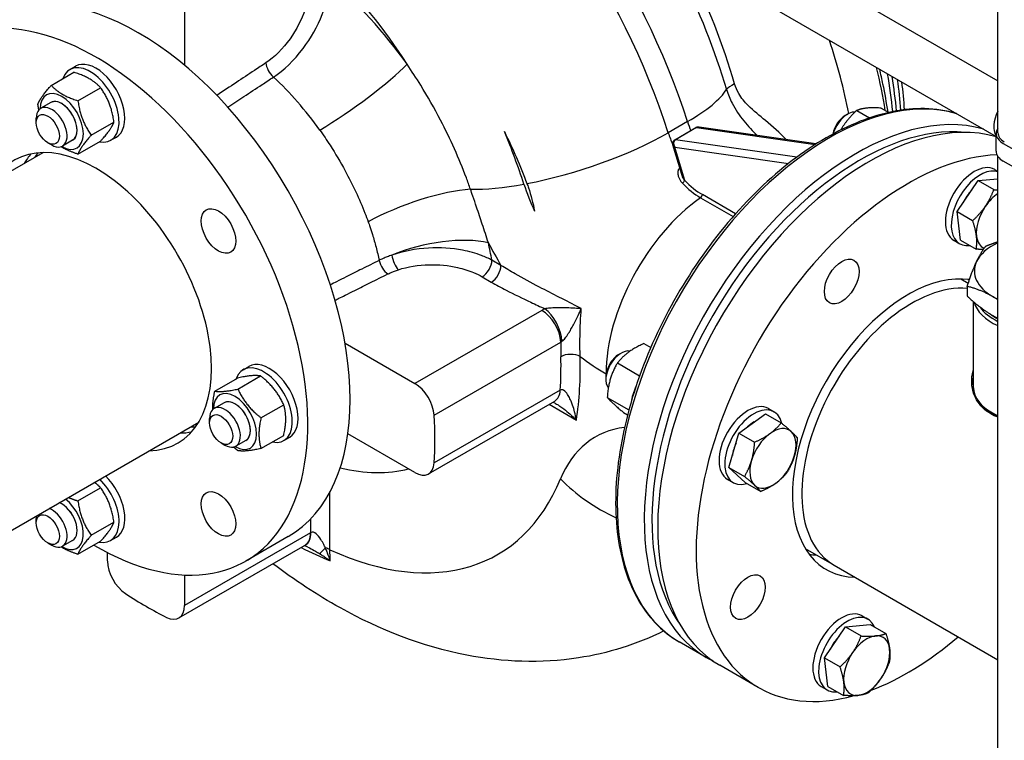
# Model space of a CAD drawing. Header units: millimetres. Extents: x 0 to 8400, y 0 to 5940.
# Tile 5 of 50: x 1101 to 1282, y 2437 to 2570. Entities that reach past the tile are written whole.
import ezdxf

# ---------------------------------------------------------------- set-up
doc = ezdxf.new("R2010")
doc.units = ezdxf.units.MM
doc.header["$LTSCALE"] = 20
doc.layers.add('02-LINIE-035', color=2, linetype='CONTINUOUS')

msp = doc.modelspace()

# ---------------------------------------------------------------- linework, layer by layer
at = {"layer": '02-LINIE-035'}
for p, q in [((1280.56, 2548.98), (1280.56, 2660.88)), ((1221.58, 2592.58), (1280.56, 2558.53)), ((1217.08, 2584.79), (1280.23, 2548.32)), ((1131.22, 2576.21), (1131.22, 2561.39)), ((1106.75, 2557.7), (1110.92, 2560.11)), ((1110.15, 2560.6), (1111.21, 2561.21)), ((1111.65, 2554.88), (1115.82, 2557.28)), ((1106.67, 2554.55), (1104.83, 2553.49)), ((1254.63, 2553.08), (1256.98, 2551.73)), ((1259.15, 2553.53), (1260.54, 2552.73)), ((1104, 2550.84), (1104, 2551.65)), ((1114.1, 2548.56), (1118.27, 2550.97)), ((1223.56, 2551.04), (1220.03, 2549)), ((1252.54, 2552.18), (1252.98, 2552.43)), ((1221.23, 2547.69), (1225.12, 2549.94)), ((1225.24, 2549.96), (1221.35, 2547.71)), ((1225.24, 2549.96), (1246.98, 2546.82)), ((1247.15, 2546.94), (1225.68, 2550.03)), ((1106.12, 2547.16), (1106.83, 2546.76)), ((1110.67, 2547.62), (1108.83, 2546.56)), ((1111.65, 2545.08), (1115.82, 2547.48)), ((1117.65, 2547.61), (1118.71, 2548.22)), ((1243.61, 2544.5), (1221.35, 2547.71)), ((1280.23, 2545.61), (1280.23, 2548.88)), ((1055.77, 2516.8), (1105.24, 2545.36)), ((1222.51, 2541.35), (1220.9, 2546.76)), ((1223.05, 2540.26), (1221.24, 2546.35)), ((1221.24, 2546.35), (1242.09, 2543.34)), ((1281.55, 2547.04), (1328.93, 2519.69)), ((1280.56, 2367.8), (1280.56, 2544.64)), ((1328.93, 2516.42), (1281.55, 2543.78)), ((1279.98, 2542.24), (1280.56, 2541.9)), ((1273.05, 2534.52), (1276.93, 2540.21)), ((1276.93, 2540.21), (1280.56, 2540.56)), ((1276.93, 2540.21), (1279.81, 2538.55)), ((1225.98, 2537.07), (1231.95, 2533.62)), ((1232.4, 2534.13), (1226.3, 2537.66)), ((1273.69, 2529.28), (1273.05, 2534.52)), ((1273.05, 2534.52), (1275.92, 2532.86)), ((1272.48, 2529.25), (1273.54, 2528.63)), ((1273.69, 2529.28), (1276.56, 2527.62)), ((1189.32, 2524.65), (1187.64, 2525.61)), ((1185.88, 2522.55), (1187.55, 2521.58)), ((1273.77, 2522.15), (1275.11, 2521.38)), ((1274.92, 2520.79), (1274.92, 2518.99)), ((1196.8, 2516.38), (1173.52, 2502.94)), ((1276.04, 2518), (1276.04, 2502.38)), ((1160.69, 2510.35), (1173.52, 2502.94)), ((1177.05, 2497.12), (1200.33, 2510.55)), ((1215.57, 2510.27), (1216.82, 2509.54)), ((1210.97, 2508.3), (1211.4, 2508.55)), ((1141.97, 2505.49), (1143.03, 2506.1)), ((1210.71, 2506.72), (1214.78, 2504.37)), ((1136.78, 2501.55), (1140.95, 2503.96)), ((1141.02, 2501.93), (1145.19, 2504.34)), ((1208.57, 2504.15), (1208.57, 2503.65)), ((1208.62, 2504.72), (1208.62, 2504.72)), ((1200.21, 2501.74), (1177.05, 2488.37)), ((1208.84, 2500.41), (1212.81, 2498.12)), ((1138.49, 2499.43), (1136.65, 2498.37)), ((1145.26, 2496.66), (1149.43, 2499.06)), ((1176.02, 2486.36), (1199.18, 2499.73)), ((1198.15, 2499.14), (1203.16, 2496.24)), ((1238.41, 2498.35), (1239.47, 2497.74)), ((1135.82, 2495.72), (1135.82, 2496.54)), ((1211.82, 2497.65), (1212.57, 2497.22)), ((1233.02, 2493.84), (1237.87, 2497.39)), ((1237.87, 2497.39), (1240.75, 2495.73)), ((1084.35, 2467.3), (1133.82, 2495.86)), ((1145.26, 2491), (1149.43, 2493.41)), ((1149.47, 2492.5), (1150.53, 2493.11)), ((1173.52, 2486.61), (1161.22, 2493.72)), ((1231.14, 2487.54), (1233.02, 2493.84)), ((1233.02, 2493.84), (1235.89, 2492.18)), ((1137.94, 2492.05), (1138.65, 2491.64)), ((1142.49, 2492.51), (1140.65, 2491.44)), ((1231.14, 2487.54), (1234.02, 2485.88)), ((1234.13, 2484.77), (1231.14, 2487.54)), ((1230.91, 2485.36), (1231.97, 2484.75)), ((1234.13, 2484.77), (1237, 2483.11)), ((1111.65, 2481.39), (1115.82, 2483.8)), ((1157.92, 2472.44), (1157.92, 2483.01)), ((1104, 2477.35), (1104, 2478.17)), ((1114.1, 2475.08), (1118.27, 2477.48)), ((1154.38, 2478.09), (1154.38, 2475.56)), ((1154.38, 2475.56), (1131.22, 2462.19)), ((1150.24, 2474.83), (1142.46, 2470.34)), ((1106.12, 2473.68), (1106.83, 2473.27)), ((1110.67, 2474.13), (1108.83, 2473.07)), ((1111.65, 2471.59), (1115.82, 2474)), ((1117.65, 2474.12), (1118.71, 2474.74)), ((1130.19, 2459.9), (1153.35, 2473.27)), ((1117.08, 2470.36), (1117.08, 2471.91)), ((1245.2, 2472.66), (1250.47, 2469.61)), ((1250.47, 2469.61), (1280.56, 2452.24)), ((1131.22, 2467.79), (1131.22, 2462.19)), ((1252.58, 2458.25), (1257.11, 2458.7)), ((1255.63, 2460.29), (1256.69, 2459.67)), ((1257.11, 2458.7), (1259.98, 2457.04)), ((1248.69, 2452.57), (1252.58, 2458.25)), ((1252.58, 2458.25), (1255.45, 2456.59)), ((1227.01, 2452.65), (1222.06, 2455.5)), ((1248.69, 2452.57), (1251.57, 2450.91)), ((1249.33, 2447.33), (1248.69, 2452.57)), ((1236.55, 2447.13), (1229.48, 2451.22)), ((1248.13, 2447.29), (1249.19, 2446.68)), ((1249.33, 2447.33), (1252.21, 2445.67))]:
    msp.add_line(p, q, dxfattribs=at)
for centre, major_axis, ratio, start_param, end_param in [((1167.29, 2553.83), (-43.75, 75.78), 0.57735, 4.355782, 6.283185), ((1163.76, 2551.79), (-43.75, 75.78), 0.57735, 4.355782, 6.283185), ((1122.74, 2522.46), (-27.5, 47.63), 0.57735, 3.141593, 6.283185), ((1144.31, 2540.56), (30, -51.96), 0.57735, 1.642766, 2.02967), ((1149.08, 2537.67), (-27.98, 48.46), 0.57735, 4.877565, 5.272483), ((1114.96, 2517.97), (-27.5, 47.63), 0.57735, 2.346498, 7.07828), ((1200.87, 2567.58), (-38.12, 66.03), 0.57735, 4.172869, 4.367834), ((1200.87, 2567.58), (-38.12, 66.03), 0.57735, 4.172869, 4.367834), ((1113.9, 2554.1), (3.75, -6.5), 0.57735, 5.814768, 9.893195), ((1114.96, 2554.72), (3.75, -6.5), 0.57735, 0, 3.141593), ((1147.93, 2560.81), (1.38, -2.08), 0.533778, 3.893113, 5.173058), ((1161.47, 2555.45), (12.21, 8.71), 0.134253, 4.160248, 5.661231), ((1207.06, 2571.15), (-38.12, 66.03), 0.57735, 4.128475, 4.244234), ((1212.78, 2574.45), (-34.5, 59.76), 0.57735, 4.041137, 4.156626), ((1139.21, 2531.98), (20.49, -35.5), 0.57735, 1.735972, 2.064612), ((1235.38, 2557.97), (-4.79, -1.43), 0.226026, 5.363233, 5.964047), ((1213.66, 2574.96), (34.33, -59.47), 0.57735, 0.891291, 0.997513), ((1215.29, 2575.9), (-33.67, 58.31), 0.57735, 4.011294, 4.108457), ((1216.17, 2576.41), (33.5, -58.02), 0.57735, 0.860336, 0.948842), ((1108.67, 2551.08), (2.81, -4.87), 0.57735, 5.500838, 10.207125), ((1249.56, 2503.13), (-27.5, -47.63), 0.57735, 3.280175, 6.283185), ((1207.48, 2551.84), (23.8, 7.67), 0.285036, 5.358815, 5.958663), ((1108.67, 2551.08), (2, -3.46), 0.57735, 6.280368, 9.427596), ((1108.67, 2551.08), (-2, 3.46), 0.57735, 3.141593, 6.283185), ((1254.51, 2500.28), (27.5, 47.63), 0.57735, 0.138582, 3.141593), ((1106.83, 2550.02), (2, -3.46), 0.57735, 5.497787, 10.210176), ((1256.98, 2498.85), (27.5, 47.63), 0.57735, 0.144564, 3.141593), ((1252.98, 2549.17), (2, 3.46), 0.57735, 0.282154, 1.992316), ((1282.97, 2551.94), (-2.25, -3.9), 0.57735, 4.784631, 6.035938), ((1282.97, 2551.94), (-2.25, -3.9), 0.57735, 4.784631, 6.035938), ((1231.6, 2550.65), (6.25, -10.83), 0.57735, 4.355782, 4.50055), ((1252.54, 2549.42), (-1.69, -2.93), 0.57735, 3.926909, 5.254687), ((1146.61, 2541.89), (-36.48, 63.19), 0.57735, 4.355782, 4.500827), ((1202.34, 2549.88), (26.17, 8.43), 0.285036, 4.301222, 5.358815), ((1255.22, 2499.87), (-27, -46.77), 0.57735, 3.397089, 6.027689), ((1228.06, 2548.61), (-6.25, 10.83), 0.57735, 1.214189, 1.409692), ((1225.37, 2549.5), (-0.25, 0.433), 0.57735, 5.856682, 6.283185), ((1225.83, 2549), (-0.623, 0.938), 0.724572, 5.708338, 6.23769), ((1284.73, 2548.88), (-4.5, 0), 0.57735, 5.900386, 7.068583), ((1284.56, 2548.98), (-4, 0), 0.57735, 0, 0.785398), ((1114.96, 2517.97), (-15, 25.98), 0.57735, 2.832139, 6.592639), ((1221.94, 2546.76), (-0.623, 0.938), 0.724572, 6.23769, 7.808486), ((1221.48, 2547.26), (-0.25, 0.433), 0.57735, 5.856682, 6.283185), ((1122.74, 2522.46), (-15.04, 26.05), 0.57735, 0.266588, 0.317161), ((1221.94, 2546.76), (-1.06, 0.2), 0.607444, 0.306875, 0.95978), ((1284.73, 2545.61), (-4.5, 0), 0.57735, 0, 0.785398), ((1120.62, 2521.24), (-15, 25.98), 0.57735, 0.189697, 0.309454), ((1264.05, 2494.77), (27.5, 47.63), 0.57735, 0.352076, 3.67019), ((1222.23, 2542.61), (0.295, -0.404), 0.544348, 4.84438, 5.41137), ((1276.23, 2535.74), (-3.75, -6.5), 0.57735, 3.141593, 6.283185), ((1277.29, 2535.13), (-3.75, -6.5), 0.57735, 3.262931, 6.696343), ((1222.7, 2540.06), (0.362, 0.345), 0.316859, 4.165297, 5.628744), ((1226.3, 2547.58), (-6.08, 10.53), 0.57735, 1.969335, 2.356194), ((1173.57, 2532.48), (14.11, 5.1), 0.245518, 0.68292, 2.138208), ((1202.34, 2549.88), (26.17, 8.43), 0.285036, 3.833778, 4.279111), ((1210.92, 2538.71), (-13.52, 23.41), 0.57735, 1.214189, 1.41663), ((1225.98, 2547.4), (6.33, -10.96), 0.57735, 5.110928, 5.497787), ((1277.29, 2535.13), (2.81, 4.87), 0.57735, 1.183769, 1.696024), ((1228.06, 2515.95), (13.75, 23.82), 0.57735, 0.892747, 2.356194), ((1225.94, 2537.45), (0.25, 0.433), 0.57735, 4.03434, 5.497787), ((1280.83, 2533.09), (-3, -5.2), 0.57735, 3.989976, 4.581489), ((1280.83, 2533.09), (-3, -5.2), 0.57735, 4.581489, 5.628687), ((1176.4, 2522.67), (-14.64, -3.28), 0.388915, 3.818887, 5.130302), ((1280.83, 2533.09), (-3, -5.2), 0.57735, 5.628687, 6.352376), ((1208.62, 2537.38), (20, -34.64), 0.57735, 4.627974, 4.746822), ((1149.08, 2537.67), (-27.98, 48.46), 0.57735, 4.152295, 4.215922), ((1287.74, 2523.61), (-11.5, 0), 0.57735, 5.386906, 6.021386), ((1168.54, 2525.11), (-1.12, 2.24), 0.533778, 1.110128, 2.390073), ((1170.48, 2525.9), (0.78, -2.38), 0.402385, 4.308988, 5.600782), ((1185.88, 2524.59), (-1.25, -2.17), 0.57735, 0.785398, 2.356194), ((1187.55, 2523.63), (1.25, 2.17), 0.57735, 3.926991, 5.497787), ((1287.74, 2523.61), (-11.5, 0), 0.57735, 6.021386, 7.068583), ((1264.05, 2494.77), (-15, -25.98), 0.57735, 3.366486, 6.592639), ((1256.98, 2498.85), (15, 25.98), 0.57735, 6.029814, 6.045244), ((1264.76, 2494.36), (-14.29, -24.75), 0.57735, 3.400441, 6.283185), ((1264.76, 2494.36), (-14.29, -24.75), 0.57735, 3.400441, 6.283185), ((1287.74, 2523.61), (11.5, 0), 0.57735, 3.926991, 4.037872), ((1196.8, 2512.3), (2.5, -4.33), 0.57735, 0.856888, 2.356194), ((1197.37, 2512.6), (2.13, -4.52), 0.515555, 0.914265, 2.402253), ((1287.74, 2518.91), (-11.7, 0), 0.57735, 0.152315, 0.909875), ((1287.74, 2519.32), (-11.2, 0), 0.57735, 0.36717, 0.874672), ((1287.74, 2519.32), (10.62, 0), 0.57735, 3.766305, 3.970134), ((1211.4, 2505.28), (-2, -3.46), 0.57735, 3.320316, 6.069161), ((1147.31, 2536.65), (37.5, -64.95), 0.57735, 0.713909, 0.815241), ((1202.09, 2506.91), (2.5, 0.06), 0.559866, 0.770915, 2.341712), ((1149.08, 2537.67), (-38.75, 67.12), 0.57735, 3.764993, 3.956834), ((1208.62, 2537.38), (20, -34.64), 0.57735, 5.328576, 5.497787), ((1210.97, 2505.53), (-1.69, -2.93), 0.57735, 3.926909, 5.497869), ((1145.72, 2498.99), (3.75, -6.5), 0.57735, 5.814768, 9.893195), ((1146.78, 2499.6), (3.75, -6.5), 0.57735, 0, 3.141593), ((1173.52, 2498.86), (2.5, -4.33), 0.57735, 0.856888, 2.356194), ((1218.39, 2501.24), (-3.75, -6.5), 0.57735, 4.88487, 5.286263), ((1287.74, 2502.38), (-11.7, 0), 0.57735, 0, 0.909875), ((1140.49, 2495.97), (2.81, -4.87), 0.57735, 5.500838, 10.207125), ((1196.68, 2504.06), (2.5, -4.33), 0.57735, 0, 0.713909), ((1138.65, 2494.91), (2, -3.46), 0.57735, 5.497787, 10.210176), ((1140.49, 2495.97), (2, -3.46), 0.57735, 6.280368, 9.427596), ((1140.49, 2495.97), (-2, 3.46), 0.57735, 3.141593, 6.283185), ((1234.66, 2491.85), (-3.75, -6.5), 0.57735, 3.141593, 6.283185), ((1235.72, 2491.24), (-3.75, -6.5), 0.57735, 2.586394, 6.831425), ((1124.15, 2523.28), (37.5, -64.95), 0.57735, 0.713909, 0.856888), ((1122.74, 2522.46), (15.04, -26.05), 0.57735, 5.966024, 6.016598), ((1226.65, 2458.49), (-20, 34.64), 0.57735, 6.042237, 6.702708), ((1235.72, 2491.24), (2.81, 4.87), 0.57735, 0.756823, 1.075772), ((1239.25, 2489.2), (3, 5.2), 0.57735, 6.152286, 7.199483), ((1120.62, 2521.24), (15, -25.98), 0.57735, 5.973731, 6.093488), ((1239.25, 2489.2), (-3, -5.2), 0.57735, 4.057891, 5.105088), ((1239.25, 2489.2), (3, 5.2), 0.57735, 5.105088, 6.152286), ((1235.72, 2491.24), (2.81, 4.87), 0.57735, 1.735745, 2.191245), ((1239.25, 2489.2), (3, 5.2), 0.57735, 4.057891, 5.105088), ((1149.08, 2537.67), (27.98, -48.46), 0.57735, 5.772609, 6.126612), ((1173.52, 2490.69), (2.5, -4.33), 0.57735, 5.497787, 6.997094), ((1239.25, 2489.2), (-3, -5.2), 0.57735, 5.105088, 6.152286), ((1114.96, 2481.23), (3.75, -6.5), 0.57735, 0, 2.018216), ((1113.9, 2480.62), (3.75, -6.5), 0.57735, 5.814768, 8.301401), ((1152.74, 2533.86), (35.97, -62.3), 0.57735, 5.599776, 6.702708), ((1219.69, 2496.65), (25.44, -10.44), 0.745693, 4.18977, 4.654881), ((1239.25, 2489.2), (-3, -5.2), 0.57735, 6.152286, 7.199483), ((1108.67, 2477.6), (2, -3.46), 0.57735, 6.280368, 8.80018), ((1108.67, 2477.6), (2, -3.46), 0.57735, 0, 2.517), ((1108.67, 2477.6), (2.81, -4.87), 0.57735, 5.500838, 8.468854), ((1106.83, 2476.54), (2, -3.46), 0.57735, 3.766185, 3.926991), ((1106.83, 2476.54), (2, -3.46), 0.57735, 5.497787, 8.800185), ((1150.85, 2477.6), (2.5, -4.33), 0.57735, 0, 0.785398), ((1150.98, 2477.67), (2.42, -4.38), 0.56231, 0, 0.796295), ((1155.58, 2473.95), (2.43, 0.86), 0.089229, 2.652818, 2.69761), ((1158.99, 2475.42), (-3.26, -3.79), 0.081017, 0.308347, 0.860418), ((1156.15, 2471.42), (-2.5, 0), 0.57735, 3.926991, 4.323802), ((1256.98, 2498.85), (-15, -25.98), 0.57735, 0.237941, 0.309454), ((1120.62, 2468.31), (-2.5, 4.33), 0.57735, 0.785398, 2.284705), ((1124.15, 2523.28), (-37.5, 64.95), 0.57735, 2.284705, 2.427684), ((1127.69, 2464.23), (2.5, -4.33), 0.57735, 5.569277, 7.068583), ((1251.88, 2453.79), (-3.75, -6.5), 0.57735, 3.141593, 6.283185), ((1252.94, 2453.18), (-3.75, -6.5), 0.57735, 2.728435, 6.696343), ((1256.47, 2451.14), (3, 5.2), 0.57735, 5.628687, 6.675884), ((1252.94, 2453.18), (2.81, 4.87), 0.57735, 1.183769, 1.696024), ((1256.47, 2451.14), (-3, -5.2), 0.57735, 3.534292, 4.581489), ((1264.05, 2494.77), (27.5, 47.63), 0.57735, 3.75182, 4.16607), ((1256.47, 2451.14), (-3, -5.2), 0.57735, 4.581489, 5.628687), ((1256.47, 2451.14), (3, 5.2), 0.57735, 4.581489, 5.628687), ((1256.47, 2451.14), (-3, -5.2), 0.57735, 5.628687, 6.675884), ((1256.47, 2451.14), (3, 5.2), 0.57735, 3.534292, 4.581489)]:
    msp.add_ellipse(centre, major_axis=major_axis, ratio=ratio, start_param=start_param, end_param=end_param, dxfattribs=at)
for centre, major_axis in [((1106.12, 2549.61), (1.5, -2.6)), ((1137.46, 2530.96), (-2.25, 3.9)), ((1251.88, 2521.68), (2.25, 3.9)), ((1137.94, 2494.5), (1.5, -2.6)), ((1137.46, 2479), (2.25, -3.9)), ((1106.12, 2476.13), (-1.5, 2.6)), ((1234.66, 2463.73), (2.25, 3.9))]:
    msp.add_ellipse(centre, major_axis=major_axis, ratio=0.57735, dxfattribs=at)
for points, knots in [([(1219.76, 2583.25), (1220.61, 2581.67), (1221.44, 2580.07), (1225.67, 2571.48), (1228.56, 2564.14), (1230.73, 2556.94)], [-5.996977, -5.996977, -5.996977, -5.996977, -4.871347, -4.871347, 0, 0, 0, 0]), ([(1232.22, 2557.96), (1230.12, 2565.08), (1227.31, 2572.34), (1223.62, 2579.97), (1223.26, 2580.7), (1222.89, 2581.44)], [0, 0, 0, 0, 4.871347, 4.871347, 5.392406, 5.392406, 5.392406, 5.392406]), ([(1154.38, 2577.1), (1154.38, 2576.45), (1154.33, 2575.77), (1154.07, 2573.96), (1153.78, 2572.8), (1152.72, 2569.78), (1151.76, 2567.92), (1149.3, 2564.44), (1147.74, 2562.87), (1146.16, 2561.83)], [-3.793948, -3.793948, -3.793948, -3.793948, -3.319704, -3.319704, -2.560915, -2.560915, -1.346851, -1.346851, 0, 0, 0, 0]), ([(1147.54, 2559.22), (1149.45, 2560.47), (1151.36, 2562.31), (1154.43, 2566.38), (1155.65, 2568.55), (1157.03, 2572.08), (1157.42, 2573.43), (1157.81, 2575.55), (1157.89, 2576.35), (1157.92, 2577.1)], [0, 0, 0, 0, 1.346851, 1.346851, 2.560915, 2.560915, 3.319704, 3.319704, 3.793948, 3.793948, 3.793948, 3.793948]), ([(1146.16, 2561.83), (1145.46, 2561.37), (1144.77, 2560.91), (1142.96, 2559.71), (1141.85, 2558.97), (1139.54, 2557.44), (1138.34, 2556.65), (1137.14, 2555.86)], [0, 0, 0, 0, 0.592126, 0.592126, 1.539528, 1.539528, 2.556787, 2.556787, 2.556787, 2.556787]), ([(1183.72, 2538.62), (1183.48, 2539.33), (1183.23, 2540.03), (1181.63, 2544.28), (1180.04, 2547.83), (1177.09, 2553.49), (1175.87, 2555.64), (1173.77, 2559.03), (1172.93, 2560.32), (1172.07, 2561.57)], [2.6728899, 2.6728899, 2.6728899, 2.6728899, 2.7147635, 2.7147635, 2.9265237, 2.9265237, 3.0588738, 3.0588738, 3.1415927, 3.1415927, 3.1415927, 3.1415927]), ([(1260.38, 2552.83), (1260.12, 2554.51), (1259.81, 2556.22), (1259.27, 2558.84), (1259.07, 2559.75), (1258.85, 2560.67)], [3.3314751, 3.3314751, 3.3314751, 3.3314751, 3.4072493, 3.4072493, 3.4473205, 3.4473205, 3.4473205, 3.4473205]), ([(1139.16, 2553.69), (1140.15, 2554.34), (1141.13, 2554.99), (1143.22, 2556.37), (1144.34, 2557.11), (1146.15, 2558.3), (1146.85, 2558.76), (1147.54, 2559.22)], [-2.374168, -2.374168, -2.374168, -2.374168, -1.539528, -1.539528, -0.592126, -0.592126, 0, 0, 0, 0]), ([(1241.73, 2547.72), (1240.55, 2548.97), (1239.23, 2550.11), (1236.82, 2552.12), (1235.73, 2552.98), (1234.07, 2554.65), (1233.46, 2555.36), (1232.66, 2556.75), (1232.41, 2557.34), (1232.22, 2557.96)], [-3.611645, -3.611645, -3.611645, -3.611645, -2.196554, -2.196554, -1.106791, -1.106791, -0.425689, -0.425689, 0, 0, 0, 0]), ([(1230.73, 2556.94), (1231, 2556.08), (1231.35, 2555.23), (1232.39, 2553.2), (1233.13, 2552.14), (1234.73, 2550.18), (1235.56, 2549.3), (1236.38, 2548.49)], [0, 0, 0, 0, 0.425689, 0.425689, 1.106791, 1.106791, 1.847786, 1.847786, 1.847786, 1.847786]), ([(1272.93, 2552.54), (1271.09, 2553.09), (1269.13, 2553.39), (1263.36, 2553.5), (1259.36, 2552.7), (1251.13, 2549.48), (1246.89, 2547.03), (1238.66, 2540.72), (1234.66, 2536.86), (1227.31, 2528.14), (1223.95, 2523.28), (1218.22, 2513.05), (1215.84, 2507.68), (1212.3, 2496.96), (1211.14, 2491.61), (1210.15, 2481.46), (1210.33, 2476.66), (1212.05, 2468.12), (1213.58, 2464.36), (1217.47, 2458.89), (1219.6, 2456.92), (1222.06, 2455.5)], [2.492417, 2.492417, 2.492417, 2.492417, 2.665068, 2.665068, 2.981438, 2.981438, 3.303969, 3.303969, 3.626956, 3.626956, 3.949422, 3.949422, 4.271692, 4.271692, 4.59422, 4.59422, 4.917264, 4.917264, 5.239417, 5.239417, 5.497787, 5.497787, 5.497787, 5.497787]), ([(1156.06, 2549.48), (1156.71, 2548.58), (1157.34, 2547.65), (1158.93, 2545.18), (1159.85, 2543.61), (1162.1, 2539.46), (1163.32, 2536.85), (1164.55, 2533.71), (1164.74, 2533.19), (1164.93, 2532.67)], [-3.1415927, -3.1415927, -3.1415927, -3.1415927, -3.0588738, -3.0588738, -2.9265237, -2.9265237, -2.7147635, -2.7147635, -2.6728899, -2.6728899, -2.6728899, -2.6728899]), ([(1225.68, 2550.03), (1225.64, 2550.04), (1225.61, 2550.04), (1225.54, 2550.04), (1225.5, 2550.04), (1225.42, 2550.04), (1225.39, 2550.03), (1225.31, 2550.02), (1225.27, 2550.01), (1225.19, 2549.98), (1225.15, 2549.96), (1225.12, 2549.94)], [-0.5293516, -0.5293516, -0.5293516, -0.5293516, -0.4234813, -0.4234813, -0.317611, -0.317611, -0.2117406, -0.2117406, -0.1058703, -0.1058703, 0, 0, 0, 0]), ([(1220.9, 2546.76), (1220.88, 2546.82), (1220.87, 2546.88), (1220.86, 2547.01), (1220.86, 2547.07), (1220.87, 2547.21), (1220.89, 2547.28), (1220.95, 2547.42), (1220.99, 2547.49), (1221.1, 2547.61), (1221.16, 2547.65), (1221.23, 2547.69)], [-0.9178923, -0.9178923, -0.9178923, -0.9178923, -0.7343138, -0.7343138, -0.5507354, -0.5507354, -0.3671569, -0.3671569, -0.1835785, -0.1835785, 0, 0, 0, 0]), ([(1222.05, 2542.4), (1222.01, 2542.37), (1221.98, 2542.33), (1221.9, 2542.24), (1221.86, 2542.16), (1221.79, 2541.97), (1221.78, 2541.84), (1221.77, 2541.48), (1221.81, 2541.26), (1221.98, 2540.7), (1222.14, 2540.36), (1222.44, 2539.96), (1222.52, 2539.87), (1222.6, 2539.78)], [0, 0, 0, 0, 0.0351087, 0.0351087, 0.0912826, 0.0912826, 0.1811609, 0.1811609, 0.3249661, 0.3249661, 0.5550545, 0.5550545, 0.6301375, 0.6301375, 0.6301375, 0.6301375]), ([(1223.05, 2540.26), (1222.99, 2540.35), (1222.93, 2540.43), (1222.72, 2540.78), (1222.6, 2541.06), (1222.51, 2541.35)], [-0.6301375, -0.6301375, -0.6301375, -0.6301375, -0.5550545, -0.5550545, -0.3417522, -0.3417522, -0.3417522, -0.3417522]), ([(1187, 2528.79), (1186.65, 2529.9), (1186.28, 2531.04), (1185.55, 2533.24), (1185.2, 2534.3), (1184.61, 2536.03), (1184.39, 2536.7), (1184.01, 2537.79), (1183.87, 2538.21), (1183.72, 2538.62)], [-3.141593, -3.141593, -3.141593, -3.141593, -0.911062, -0.911062, 1.099557, 1.099557, 2.356194, 2.356194, 3.141593, 3.141593, 3.141593, 3.141593]), ([(1194.08, 2539.67), (1194.18, 2539.42), (1194.27, 2539.16), (1194.84, 2537.49), (1195.21, 2536.07), (1195.49, 2534.59)], [-1.096567, -1.096567, -1.096567, -1.096567, -0.928812, -0.928812, 0, 0, 0, 0]), ([(1164.93, 2532.67), (1165.04, 2532.37), (1165.15, 2532.07), (1165.41, 2531.28), (1165.57, 2530.8), (1165.96, 2529.55), (1166.18, 2528.78), (1166.59, 2527.19), (1166.79, 2526.38), (1166.97, 2525.57)], [-3.141593, -3.141593, -3.141593, -3.141593, -2.356194, -2.356194, -1.099557, -1.099557, 0.911062, 0.911062, 3.055104, 3.055104, 3.055104, 3.055104]), ([(1187.64, 2525.61), (1187.06, 2525.93), (1186.43, 2526.21), (1184.68, 2526.87), (1183.5, 2527.2), (1180.3, 2527.8), (1178.14, 2527.94), (1173.68, 2527.69), (1171.34, 2527.25), (1169.29, 2526.54)], [0, 0, 0, 0, 0.415656, 0.415656, 1.080707, 1.080707, 2.144787, 2.144787, 3.325251, 3.325251, 3.325251, 3.325251]), ([(1166.97, 2525.57), (1165.91, 2525.04), (1164.85, 2524.51), (1162.84, 2523.5), (1161.88, 2523.02), (1160.33, 2522.24), (1159.73, 2521.94), (1158.76, 2521.46), (1158.39, 2521.27), (1158.01, 2521.08), (1158, 2521.08), (1157.99, 2521.08)], [-4.737981, -4.737981, -4.737981, -4.737981, -3.896989, -3.896989, -3.138912, -3.138912, -2.665114, -2.665114, -2.36899, -2.36899, -2.363804, -2.363804, -2.363804, -2.363804]), ([(1169.29, 2526.54), (1169, 2526.44), (1168.71, 2526.33), (1168.18, 2526.12), (1167.93, 2526.02), (1167.54, 2525.84), (1167.39, 2525.77), (1167.15, 2525.66), (1167.06, 2525.61), (1166.97, 2525.57)], [0, 0, 0, 0, 0.1681887, 0.1681887, 0.3197953, 0.3197953, 0.4145495, 0.4145495, 0.4737709, 0.4737709, 0.4737709, 0.4737709]), ([(1168.54, 2523.07), (1168.61, 2523.1), (1168.69, 2523.14), (1168.89, 2523.23), (1169.01, 2523.29), (1169.34, 2523.43), (1169.55, 2523.52), (1169.99, 2523.69), (1170.23, 2523.77), (1170.48, 2523.85)], [-0.4737709, -0.4737709, -0.4737709, -0.4737709, -0.4145495, -0.4145495, -0.3197953, -0.3197953, -0.1681887, -0.1681887, 0, 0, 0, 0]), ([(1170.48, 2523.85), (1172.19, 2524.41), (1174.15, 2524.73), (1177.9, 2524.81), (1179.7, 2524.63), (1182.39, 2524.02), (1183.38, 2523.71), (1184.85, 2523.1), (1185.39, 2522.83), (1185.88, 2522.55)], [-3.325251, -3.325251, -3.325251, -3.325251, -2.144787, -2.144787, -1.080707, -1.080707, -0.415656, -0.415656, 0, 0, 0, 0]), ([(1204.07, 2516.71), (1203.97, 2516.76), (1203.88, 2516.81), (1201.3, 2518.15), (1198.8, 2519.4), (1194.85, 2521.46), (1193.36, 2522.26), (1191.04, 2523.6), (1190.17, 2524.12), (1189.32, 2524.65)], [2.044095, 2.044095, 2.044095, 2.044095, 2.12022, 2.12022, 4.031404, 4.031404, 5.225894, 5.225894, 5.97245, 5.97245, 5.97245, 5.97245]), ([(1158.86, 2518.24), (1159.1, 2518.36), (1159.34, 2518.48), (1159.95, 2518.78), (1160.32, 2518.97), (1161.29, 2519.45), (1161.89, 2519.75), (1163.44, 2520.53), (1164.4, 2521), (1166.42, 2522.01), (1167.48, 2522.54), (1168.54, 2523.07)], [2.181185, 2.181185, 2.181185, 2.181185, 2.36899, 2.36899, 2.665114, 2.665114, 3.138912, 3.138912, 3.896989, 3.896989, 4.737981, 4.737981, 4.737981, 4.737981]), ([(1187.55, 2521.58), (1188.43, 2521.08), (1189.34, 2520.58), (1191.74, 2519.33), (1193.26, 2518.59), (1195.66, 2517.47), (1196.52, 2517.07), (1197.37, 2516.68)], [-5.97245, -5.97245, -5.97245, -5.97245, -5.225894, -5.225894, -4.031404, -4.031404, -3.375256, -3.375256, -3.375256, -3.375256]), ([(1197.37, 2516.68), (1197.35, 2516.67), (1197.32, 2516.65), (1197.26, 2516.62), (1197.22, 2516.6), (1197.12, 2516.55), (1197.06, 2516.52), (1196.93, 2516.45), (1196.86, 2516.42), (1196.8, 2516.38)], [0, 0, 0, 0, 0.0192723, 0.0192723, 0.050108, 0.050108, 0.0994451, 0.0994451, 0.1541784, 0.1541784, 0.1541784, 0.1541784]), ([(1204.07, 2516.71), (1203.68, 2516.73), (1203.28, 2516.75), (1202.4, 2516.8), (1201.91, 2516.82), (1201.12, 2516.84), (1200.82, 2516.85), (1200.36, 2516.85), (1200.21, 2516.86), (1199.83, 2516.85), (1199.59, 2516.85), (1198.99, 2516.84), (1198.63, 2516.82), (1197.95, 2516.77), (1197.63, 2516.73), (1197.37, 2516.68)], [-2.341756, -2.341756, -2.341756, -2.341756, -1.931949, -1.931949, -1.463598, -1.463598, -1.170878, -1.170878, -1.024518, -1.024518, -0.790343, -0.790343, -0.415662, -0.415662, 0, 0, 0, 0]), ([(1200.52, 2510.7), (1200.7, 2510.83), (1200.9, 2511.03), (1201.3, 2511.52), (1201.49, 2511.8), (1201.81, 2512.3), (1201.94, 2512.5), (1202.14, 2512.84), (1202.21, 2512.98), (1202.45, 2513.4), (1202.6, 2513.68), (1203, 2514.45), (1203.24, 2514.94), (1203.68, 2515.86), (1203.88, 2516.29), (1204.07, 2516.71)], [0, 0, 0, 0, 0.415662, 0.415662, 0.790343, 0.790343, 1.024518, 1.024518, 1.170878, 1.170878, 1.463598, 1.463598, 1.931949, 1.931949, 2.341756, 2.341756, 2.341756, 2.341756]), ([(1203.86, 2507.94), (1203.78, 2509.88), (1203.81, 2512.01), (1203.96, 2515.05), (1204.01, 2515.87), (1204.07, 2516.71)], [0, 0, 0, 0, 1.517505, 1.517505, 2.071412, 2.071412, 2.071412, 2.071412]), ([(1200.33, 2510.55), (1200.35, 2510.57), (1200.37, 2510.59), (1200.41, 2510.62), (1200.43, 2510.64), (1200.47, 2510.66), (1200.48, 2510.67), (1200.5, 2510.69), (1200.51, 2510.7), (1200.52, 2510.7)], [-0.1541784, -0.1541784, -0.1541784, -0.1541784, -0.0994451, -0.0994451, -0.050108, -0.050108, -0.0192723, -0.0192723, 0, 0, 0, 0]), ([(1279.26, 2497.36), (1278.72, 2497.68), (1278.21, 2498.06), (1277.33, 2498.93), (1276.95, 2499.43), (1276.34, 2500.49), (1276.11, 2501.06), (1275.81, 2502.22), (1275.74, 2502.8), (1275.74, 2503.93), (1275.81, 2504.52), (1275.99, 2505.18), (1276.01, 2505.28), (1276.04, 2505.37)], [0, 0, 0, 0, 0.458555, 0.458555, 0.917111, 0.917111, 1.375666, 1.375666, 1.834221, 1.834221, 2.292203, 2.292203, 2.36723, 2.36723, 2.36723, 2.36723]), ([(1276.04, 2504.11), (1276.01, 2504.02), (1275.99, 2503.92), (1275.87, 2503.46), (1275.81, 2503.09), (1275.77, 2502.73)], [12.3178589, 12.3178589, 12.3178589, 12.3178589, 12.3935282, 12.3935282, 12.6809056, 12.6809056, 12.6809056, 12.6809056]), ([(1276.04, 2502.38), (1276.04, 2501.66), (1276.23, 2500.94), (1276.96, 2499.56), (1277.51, 2498.9), (1278.88, 2497.76), (1279.67, 2497.27), (1280.56, 2496.87)], [0.5899215, 0.5899215, 0.5899215, 0.5899215, 0.8852626, 0.8852626, 1.1954624, 1.1954624, 1.4886403, 1.4886403, 1.4886403, 1.4886403]), ([(1203.16, 2496.24), (1203.08, 2496.74), (1202.97, 2497.24), (1202.74, 2498.16), (1202.61, 2498.59), (1202.38, 2499.25), (1202.28, 2499.5), (1202.12, 2499.88), (1202.06, 2500.03), (1201.86, 2500.44), (1201.71, 2500.7), (1201.33, 2501.28), (1201.08, 2501.56), (1200.61, 2501.83), (1200.4, 2501.85), (1200.21, 2501.74)], [-2.753518, -2.753518, -2.753518, -2.753518, -2.264768, -2.264768, -1.824205, -1.824205, -1.548854, -1.548854, -1.376759, -1.376759, -1.032569, -1.032569, -0.481866, -0.481866, 0, 0, 0, 0]), ([(1198.83, 2499.53), (1198.84, 2499.52), (1198.86, 2499.52), (1198.97, 2499.48), (1199.1, 2499.42), (1199.28, 2499.33), (1199.32, 2499.31), (1199.36, 2499.28)], [0.9005985, 0.9005985, 0.9005985, 0.9005985, 0.9426033, 0.9426033, 1.1910007, 1.1910007, 1.2562511, 1.2562511, 1.2562511, 1.2562511]), ([(1199.36, 2499.28), (1199.46, 2499.22), (1199.57, 2499.16), (1199.83, 2499), (1199.98, 2498.9), (1200.37, 2498.64), (1200.61, 2498.46), (1201.24, 2497.99), (1201.62, 2497.68), (1202.39, 2497), (1202.79, 2496.63), (1203.16, 2496.24)], [1.256251, 1.256251, 1.256251, 1.256251, 1.376759, 1.376759, 1.548854, 1.548854, 1.824205, 1.824205, 2.264768, 2.264768, 2.753518, 2.753518, 2.753518, 2.753518]), ([(1154.43, 2475.58), (1154.42, 2475.58), (1154.42, 2475.58), (1154.41, 2475.57), (1154.4, 2475.57), (1154.39, 2475.57), (1154.39, 2475.56), (1154.39, 2475.56), (1154.38, 2475.56), (1154.38, 2475.56)], [-0.03606026, -0.03606026, -0.03606026, -0.03606026, -0.02325886, -0.02325886, -0.01171958, -0.01171958, -0.00450753, -0.00450753, 0, 0, 0, 0]), ([(1157.1, 2472.75), (1157, 2472.96), (1156.89, 2473.17), (1156.62, 2473.71), (1156.44, 2474.02), (1155.97, 2474.75), (1155.67, 2475.13), (1155.03, 2475.64), (1154.7, 2475.74), (1154.43, 2475.58)], [0, 0, 0, 0, 0.238462, 0.238462, 0.620001, 0.620001, 1.230464, 1.230464, 1.907696, 1.907696, 1.907696, 1.907696]), ([(1153.87, 2472.9), (1153.7, 2472.98), (1153.55, 2473.04), (1153.31, 2473.12), (1153.22, 2473.14), (1153.15, 2473.16)], [0.7335998, 0.7335998, 0.7335998, 0.7335998, 0.968419, 0.968419, 1.1721177, 1.1721177, 1.1721177, 1.1721177]), ([(1153.87, 2472.9), (1153.97, 2472.85), (1154.08, 2472.8), (1154.55, 2472.57), (1154.92, 2472.37), (1155.52, 2472.02), (1155.75, 2471.88), (1155.98, 2471.73)], [-0.7335998, -0.7335998, -0.7335998, -0.7335998, -0.6200011, -0.6200011, -0.238462, -0.238462, 0, 0, 0, 0]), ([(1155.98, 2471.73), (1156.1, 2471.66), (1156.22, 2471.58), (1156.46, 2471.43), (1156.57, 2471.36), (1156.74, 2471.24), (1156.81, 2471.2), (1156.92, 2471.12), (1156.96, 2471.1), (1157.09, 2471.01), (1157.17, 2470.95), (1157.39, 2470.8), (1157.52, 2470.71), (1157.76, 2470.53), (1157.88, 2470.45), (1157.99, 2470.37)], [0, 0, 0, 0, 0.1284444, 0.1284444, 0.2442253, 0.2442253, 0.3165884, 0.3165884, 0.3618153, 0.3618153, 0.4522692, 0.4522692, 0.5969953, 0.5969953, 0.7236306, 0.7236306, 0.7236306, 0.7236306]), ([(1157.99, 2470.37), (1157.94, 2470.51), (1157.89, 2470.66), (1157.78, 2470.96), (1157.72, 2471.12), (1157.62, 2471.38), (1157.59, 2471.49), (1157.53, 2471.64), (1157.51, 2471.69), (1157.46, 2471.81), (1157.43, 2471.89), (1157.36, 2472.1), (1157.31, 2472.22), (1157.21, 2472.48), (1157.15, 2472.62), (1157.1, 2472.75)], [-0.7236306, -0.7236306, -0.7236306, -0.7236306, -0.5969953, -0.5969953, -0.4522692, -0.4522692, -0.3618153, -0.3618153, -0.3165884, -0.3165884, -0.2442253, -0.2442253, -0.1284444, -0.1284444, 0, 0, 0, 0]), ([(1219.21, 2457.52), (1214.24, 2455.03), (1208.9, 2453.39), (1196.6, 2451.5), (1189.66, 2451.8), (1174.84, 2454.66), (1167.09, 2457.72), (1155.54, 2464.12), (1151.42, 2466.85), (1147.46, 2469.87)], [0.8197775, 0.8197775, 0.8197775, 0.8197775, 1.0066352, 1.0066352, 1.2492134, 1.2492134, 1.5513657, 1.5513657, 1.7297634, 1.7297634, 1.7297634, 1.7297634])]:
    msp.add_open_spline(points, degree=3, knots=knots, dxfattribs=at)
for points, weights in [([(1115.82, 2557.28), (1114.08, 2559.1), (1110.92, 2560.11)], [1, 1.15470053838, 1]), ([(1104.3, 2554.22), (1104.82, 2555.55), (1106.75, 2557.7)], [1, 1.15470053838, 1]), ([(1106.75, 2557.7), (1108.49, 2555.88), (1111.65, 2554.88)], [1, 1.15470053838, 1]), ([(1118.27, 2550.97), (1117.75, 2554.53), (1115.82, 2557.28)], [1, 1.15470053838, 1]), ([(1111.65, 2554.88), (1112.17, 2551.31), (1114.1, 2548.56)], [1, 1.15470053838, 1]), ([(1104.48, 2553.19), (1104.38, 2553.68), (1104.3, 2554.22)], [1.03573836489, 1.02061675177, 1]), ([(1254.63, 2553.08), (1252.77, 2551.38), (1251.72, 2549.53)], [1, 1.10378487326, 1.06831619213]), ([(1259.15, 2553.53), (1256.18, 2553.72), (1254.63, 2553.08)], [1, 1.15470053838, 1]), ([(1115.82, 2547.48), (1117.75, 2549.63), (1118.27, 2550.97)], [1, 1.15470053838, 1]), ([(1114.1, 2548.56), (1112.17, 2546.41), (1111.65, 2545.08)], [1, 1.15470053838, 1]), ([(1111.65, 2545.08), (1109.77, 2545.68), (1108.55, 2546.44)], [1, 1.08677886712, 1.07620097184]), ([(1278.24, 2535.48), (1279.15, 2536.8), (1279.81, 2538.55)], [1, 1.0379548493, 1]), ([(1279.81, 2538.55), (1280.21, 2538.52), (1280.56, 2538.51)], [1, 1.00919745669, 1.01393734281]), ([(1275.92, 2532.86), (1277.34, 2534.16), (1278.24, 2535.48)], [1, 1.0379548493, 1]), ([(1276.62, 2530.02), (1276.47, 2531.24), (1275.92, 2532.86)], [1, 1.0379548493, 1]), ([(1276.56, 2527.62), (1276.77, 2528.8), (1276.62, 2530.02)], [1, 1.0379548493, 1]), ([(1277.89, 2527.57), (1277.29, 2527.57), (1276.56, 2527.62)], [1.01878932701, 1.01708808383, 1]), ([(1276.63, 2525.33), (1277.43, 2527.05), (1278.35, 2528.19)], [1, 1.0484205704, 1.02026771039]), ([(1278.35, 2528.19), (1279.5, 2528.65), (1280.56, 2529)], [1.02026771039, 1.02948771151, 1.03049484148]), ([(1274.92, 2520.79), (1275.84, 2523.61), (1276.63, 2525.33)], [1.02026771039, 1.0484205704, 1]), ([(1279.61, 2518.91), (1277.43, 2520.17), (1274.92, 2520.79)], [1, 1.0484205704, 1.02026771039]), ([(1274.92, 2518.99), (1277.43, 2516.7), (1279.61, 2515.44)], [1.01361762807, 1.04499819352, 1]), ([(1280.56, 2518.33), (1280.08, 2518.64), (1279.61, 2518.91)], [1.01691266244, 1.01013309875, 1]), ([(1279.61, 2515.44), (1280.08, 2515.17), (1280.56, 2514.93)], [1, 1.00944125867, 1.01552017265]), ([(1215.57, 2510.27), (1212.43, 2508.9), (1210.71, 2506.72)], [1, 1.15470053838, 1]), ([(1210.71, 2506.72), (1209.07, 2503.98), (1208.84, 2500.41)], [1, 1.15470053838, 1]), ([(1145.19, 2504.34), (1143.77, 2504.56), (1140.95, 2503.96)], [1, 1.15470053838, 1]), ([(1149.43, 2499.06), (1148.02, 2502.11), (1145.19, 2504.34)], [1, 1.15470053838, 1]), ([(1136.78, 2501.55), (1138.19, 2501.34), (1141.02, 2501.93)], [1, 1.15470053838, 1]), ([(1141.02, 2501.93), (1142.43, 2498.89), (1145.26, 2496.66)], [1, 1.15470053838, 1]), ([(1136.4, 2498.19), (1136.36, 2499.63), (1136.78, 2501.55)], [1.07620097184, 1.08677886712, 1]), ([(1208.84, 2500.41), (1209.62, 2499.44), (1211.82, 2497.65)], [1, 1.15470053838, 1]), ([(1149.43, 2493.41), (1150.14, 2496.64), (1149.43, 2499.06)], [1, 1.15470053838, 1]), ([(1145.26, 2496.66), (1144.56, 2493.42), (1145.26, 2491)], [1, 1.15470053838, 1]), ([(1238.7, 2493.74), (1239.83, 2494.56), (1240.75, 2495.73)], [1, 1.0379548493, 1]), ([(1240.75, 2495.73), (1241.93, 2494.77), (1242.62, 2494.13)], [1, 1.0379548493, 1]), ([(1235.89, 2492.18), (1237.57, 2492.92), (1238.7, 2493.74)], [1, 1.0379548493, 1]), ([(1242.62, 2494.13), (1243.31, 2493.48), (1243.73, 2492.96)], [1, 1.0379548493, 1]), ([(1243.73, 2492.96), (1243.61, 2491.05), (1243.17, 2489.59)], [1, 1.0379548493, 1]), ([(1141.02, 2490.62), (1140.59, 2490.96), (1140.22, 2491.28)], [1, 1.02061675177, 1.03573836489]), ([(1235.33, 2488.81), (1235.77, 2490.28), (1235.89, 2492.18)], [1, 1.0379548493, 1]), ([(1145.26, 2491), (1142.43, 2490.4), (1141.02, 2490.62)], [1, 1.15470053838, 1]), ([(1243.17, 2489.59), (1242.74, 2488.12), (1241.86, 2486.65)], [1, 1.0379548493, 1]), ([(1234.02, 2485.88), (1234.9, 2487.35), (1235.33, 2488.81)], [1, 1.0379548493, 1]), ([(1235.89, 2484.27), (1235.19, 2484.92), (1234.02, 2485.88)], [1, 1.0379548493, 1]), ([(1241.86, 2486.65), (1240.93, 2485.48), (1239.81, 2484.66)], [1, 1.0379548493, 1]), ([(1115.82, 2483.8), (1115.27, 2484.37), (1114.68, 2484.82)], [1, 1.04386011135, 1.06285011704]), ([(1237, 2483.11), (1236.58, 2483.63), (1235.89, 2484.27)], [1, 1.0379548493, 1]), ([(1239.81, 2484.66), (1238.68, 2483.84), (1237, 2483.11)], [1, 1.0379548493, 1]), ([(1109.89, 2482.05), (1110.66, 2481.71), (1111.65, 2481.39)], [1.06285011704, 1.04386011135, 1]), ([(1118.27, 2477.48), (1117.75, 2481.05), (1115.82, 2483.8)], [1, 1.15470053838, 1]), ([(1111.65, 2481.39), (1112.17, 2477.83), (1114.1, 2475.08)], [1, 1.15470053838, 1]), ([(1115.82, 2474), (1117.75, 2476.15), (1118.27, 2477.48)], [1, 1.15470053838, 1]), ([(1114.1, 2475.08), (1112.17, 2472.93), (1111.65, 2471.59)], [1, 1.15470053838, 1]), ([(1111.65, 2471.59), (1109.77, 2472.19), (1108.55, 2472.95)], [1, 1.08677886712, 1.07620097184]), ([(1258.1, 2456.6), (1259.15, 2456.7), (1259.98, 2457.04)], [1, 1.0379548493, 1]), ([(1259.98, 2457.04), (1260.53, 2455.42), (1260.68, 2454.2)], [1, 1.0379548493, 1]), ([(1253.89, 2453.53), (1254.79, 2454.85), (1255.45, 2456.59)], [1, 1.0379548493, 1]), ([(1255.45, 2456.59), (1257.05, 2456.5), (1258.1, 2456.6)], [1, 1.0379548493, 1]), ([(1251.57, 2450.91), (1252.99, 2452.21), (1253.89, 2453.53)], [1, 1.0379548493, 1]), ([(1260.68, 2454.2), (1260.83, 2452.99), (1260.62, 2451.8)], [1, 1.0379548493, 1]), ([(1260.62, 2451.8), (1259.96, 2450.06), (1259.06, 2448.74)], [1, 1.0379548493, 1]), ([(1252.27, 2448.07), (1252.12, 2449.28), (1251.57, 2450.91)], [1, 1.0379548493, 1]), ([(1252.21, 2445.67), (1252.42, 2446.85), (1252.27, 2448.07)], [1, 1.0379548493, 1]), ([(1259.06, 2448.74), (1258.15, 2447.42), (1256.73, 2446.12)], [1, 1.0379548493, 1]), ([(1256.73, 2446.12), (1255.9, 2445.78), (1254.85, 2445.67)], [1, 1.0379548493, 1]), ([(1254.85, 2445.67), (1253.8, 2445.57), (1252.21, 2445.67)], [1, 1.0379548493, 1])]:
    msp.add_rational_spline(points, weights, degree=2, dxfattribs=at)
for points in [[(1189.94, 2549.21), (1191.5, 2546.06), (1192.88, 2542.87), (1194.08, 2539.67)], [(1222.17, 2542.49), (1222.13, 2542.46), (1222.09, 2542.43), (1222.05, 2542.4)], [(1200.33, 2510.55), (1200.3, 2509.63), (1200.3, 2508.74), (1200.32, 2507.87)], [(1280.56, 2496.76), (1280.09, 2496.93), (1279.66, 2497.13), (1279.26, 2497.36)], [(1152.61, 2472.84), (1154.41, 2471.91), (1156.2, 2471.09), (1157.99, 2470.37)], [(1157.99, 2470.37), (1157.94, 2471.04), (1157.91, 2471.73), (1157.92, 2472.44)], [(1228.28, 2451.97), (1227.85, 2452.18), (1227.42, 2452.41), (1227.01, 2452.65)]]:
    msp.add_open_spline(points, degree=3, dxfattribs=at)

doc.saveas('drawing.dxf')
